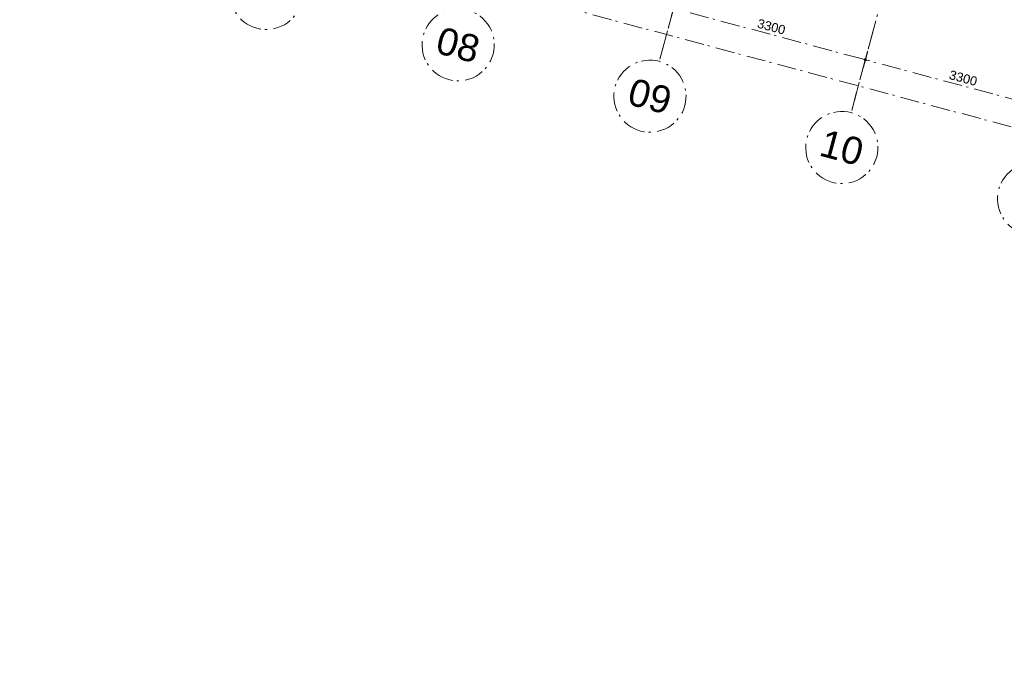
# Model space of a CAD drawing. Header units: millimetres. Extents: x -7616 to 74263, y -34032 to 21987.
# Tile 4 of 60: x 11335 to 27696, y -31533 to -20712. Entities that reach past the tile are written whole.
import ezdxf
from ezdxf.enums import TextEntityAlignment as Align

# ---------------------------------------------------------------- set-up
doc = ezdxf.new("R2010")
doc.units = ezdxf.units.MM
doc.header["$LTSCALE"] = 508
doc.header["$PDMODE"] = 1
doc.header["$PDSIZE"] = -2
doc.linetypes.add('Dash Style-6', pattern=[1.04164, 0.625, -0.20828, 0.06943, -0.13893])
doc.layers.get('0').update_dxf_attribs({"lineweight": 0})
doc.layers.get('DEFPOINTS').update_dxf_attribs({"lineweight": 0})
doc.layers.add('(00) tekening-stramien-algemeen', color=7, linetype='Dash Style-6', lineweight=0)
doc.layers.add('None', color=7, linetype='Continuous', lineweight=0)
doc.styles.add('Arial', font='Arial')
doc.styles.add('Helvetica', font='Helvetica')
doc.dimstyles.new('KE __', dxfattribs={"dimtxt": 151.308594, "dimasz": 50.074463, "dimexe": 125, "dimexo": 500, "dimgap": 25, "dimtad": 1, "dimdec": 1, "dimtxsty": 'Helvetica', "dimblk": 'DOT', "dimblk1": 'DOT', "dimblk2": 'DOT', "dimcen": 0, "dimdle": 100, "dimazin": 0, "dimtfac": 0.8, "dimtdec": 1, "dimtix": 1, "dimtmove": 0, "dimatfit": 0, "dimldrblk": 'DOT', "dimfxl": 150, "dimfxlon": 1, "dimfrac": 2, "dimtolj": 1, "dimarcsym": 0})

# ---------------------------------------------------------------- blocks, each defined once
blk = doc.blocks.new('_Dot')
at = {"color": 0, "linetype": 'ByBlock', "lineweight": -2}
blk.add_line((-0.5, 0), (-1, 0), dxfattribs=at)
at = {"color": 0, "linetype": 'ByBlock', "const_width": 0.5}
blk.add_lwpolyline([(-0.25, 0, 1), (0.25, 0, 1)], format="xyb", close=True, dxfattribs=at)
blk = doc.blocks.new('*D193')
at = {"layer": '(00) tekening-stramien-algemeen', "color": 0, "lineweight": -2, "transparency": 33554687}
for p, q in [((30055, -350), (30055, -625)), ((33355, -350), (33355, -625)), ((33305, -500), (30105, -500))]:
    blk.add_line(p, q, dxfattribs=at)
at = {"layer": 'DEFPOINTS', "color": 0, "transparency": 33554687}
for p in [(30055, 2779), (33355, 2779), (30055, -500)]:
    blk.add_point(p, dxfattribs=at)
at = {"layer": '(00) tekening-stramien-algemeen', "color": 0, "lineweight": -2, "xscale": 50.07446289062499, "yscale": 50.07446289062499, "zscale": 50.07446289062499, "rotation": 180}
blk.add_blockref('_Dot', (30055, -500), dxfattribs=at)
at = {"layer": '(00) tekening-stramien-algemeen', "color": 0, "lineweight": -2, "xscale": 50.07446289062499, "yscale": 50.07446289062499, "zscale": 50.07446289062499}
blk.add_blockref('_Dot', (33355, -500), dxfattribs=at)
at = {"layer": '(00) tekening-stramien-algemeen', "color": 0, "lineweight": 0, "transparency": 33554687, "insert": (31705, -374), "char_height": 151.3, "attachment_point": 5, "style": 'Helvetica'}
blk.add_mtext('\\A1;3300', dxfattribs=at)
blk = doc.blocks.new('*D194')
at = {"layer": '(00) tekening-stramien-algemeen', "color": 0, "lineweight": -2, "transparency": 33554687}
for p, q in [((26755, -350), (26755, -625)), ((30055, -350), (30055, -625)), ((30005, -500), (26805, -500))]:
    blk.add_line(p, q, dxfattribs=at)
at = {"layer": 'DEFPOINTS', "color": 0, "transparency": 33554687}
for p in [(26755, 2779), (30055, 2779), (26755, -500)]:
    blk.add_point(p, dxfattribs=at)
at = {"layer": '(00) tekening-stramien-algemeen', "color": 0, "lineweight": -2, "xscale": 50.07446289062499, "yscale": 50.07446289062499, "zscale": 50.07446289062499, "rotation": 180}
blk.add_blockref('_Dot', (26755, -500), dxfattribs=at)
at = {"layer": '(00) tekening-stramien-algemeen', "color": 0, "lineweight": -2, "xscale": 50.07446289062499, "yscale": 50.07446289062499, "zscale": 50.07446289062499}
blk.add_blockref('_Dot', (30055, -500), dxfattribs=at)
at = {"layer": '(00) tekening-stramien-algemeen', "color": 0, "lineweight": 0, "transparency": 33554687, "insert": (28405, -374), "char_height": 151.3, "attachment_point": 5, "style": 'Helvetica'}
blk.add_mtext('\\A1;3300', dxfattribs=at)
blk = doc.blocks.new('00-stramienbol')
at = {"layer": '(00) tekening-stramien-algemeen', "color": 2, "lineweight": 0, "transparency": 33554687, "flags": 128}
blk.add_lwpolyline([(0, 600), (59, 597), (117, 588), (174, 574), (230, 554), (283, 529), (333, 499), (381, 464), (424, 424), (464, 381), (499, 333), (529, 283), (554, 230), (574, 174), (588, 117), (597, 59), (600, 0), (597, -59), (588, -117), (574, -174), (554, -230), (529, -283), (499, -333), (464, -381), (424, -424), (381, -464), (333, -499), (283, -529), (230, -554), (174, -574), (117, -588), (59, -597), (0, -600), (-59, -597), (-117, -588), (-174, -574), (-230, -554), (-283, -529), (-333, -499), (-381, -464), (-424, -424), (-464, -381), (-499, -333), (-529, -283), (-554, -230), (-574, -174), (-588, -117), (-597, -59), (-600, 0), (-597, 59), (-588, 117), (-574, 174), (-554, 230), (-529, 283), (-499, 333), (-464, 381), (-424, 424), (-381, 464), (-333, 499), (-283, 529), (-230, 554), (-174, 574), (-117, 588), (-59, 597)], close=True, dxfattribs=at)
at = {"layer": '(00) tekening-stramien-algemeen', "color": 7, "linetype": 'Continuous', "lineweight": 0, "transparency": 33554687}
for p in [(0, 600), (-600, 0), (0, 0), (600, 0), (0, -600)]:
    blk.add_point(p, dxfattribs=at)
at = {"layer": '(00) tekening-stramien-algemeen', "color": 2, "transparency": 33554687, "style": 'Arial'}
blk.add_attdef('hoofdveld', text='', height=453, dxfattribs=at).set_placement((0, 0), align=Align.MIDDLE_CENTER)
at = {"layer": 'None', "color": 0, "flags": 1}
for tag, p in [('subveld_1', (-600, -1416)), ('subveld_2', (-600, -2231))]:
    blk.add_attdef(tag, p, '', height=453, dxfattribs=at)
blk = doc.blocks.new('*D205')
at = {"layer": '(00) tekening-stramien-algemeen', "color": 0, "lineweight": -2, "transparency": 33554687}
for p, q in [((67660, -14379), (67660, -14654)), ((67610, -14529), (-220, -14529)), ((-270, -14579), (-270, -14654))]:
    blk.add_line(p, q, dxfattribs=at)
at = {"layer": 'DEFPOINTS', "color": 0, "transparency": 33554687}
for p in [(67660, -11070), (-270, -14079), (-270, -14529)]:
    blk.add_point(p, dxfattribs=at)
at = {"layer": '(00) tekening-stramien-algemeen', "color": 0, "lineweight": -2, "xscale": 50.07446289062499, "yscale": 50.07446289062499, "zscale": 50.07446289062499, "rotation": 180}
blk.add_blockref('_Dot', (-270, -14529), dxfattribs=at)
at = {"layer": '(00) tekening-stramien-algemeen', "color": 0, "lineweight": -2, "xscale": 50.07446289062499, "yscale": 50.07446289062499, "zscale": 50.07446289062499}
blk.add_blockref('_Dot', (67660, -14529), dxfattribs=at)
at = {"layer": '(00) tekening-stramien-algemeen', "color": 0, "lineweight": 0, "transparency": 33554687, "insert": (33695, -14428), "char_height": 151.3, "attachment_point": 5, "style": 'Helvetica'}
blk.add_mtext('\\A1;67930', dxfattribs=at)
blk = doc.blocks.new('stramien langs gevel blok B')
at = {"layer": '(00) tekening-stramien-algemeen', "color": 2, "lineweight": 0, "transparency": 33554687}
for p, q in [((26755, 0), (26755, -1411.1)), ((30055, 0), (30055, -1411.1))]:
    blk.add_line(p, q, dxfattribs=at)
at = {"layer": '(00) tekening-stramien-algemeen', "color": 2}
ref = blk.add_blockref('00-stramienbol', (20155, -2011.2), dxfattribs=dict(at, rotation=180))
ref.add_attrib('hoofdveld', '07', dxfattribs={"color": 2, "transparency": 33554687, "height": 453.1, "style": 'Arial'}).set_placement((20155, -2011.2), align=Align.MIDDLE_CENTER)
ref = blk.add_blockref('00-stramienbol', (23455, -2011.2), dxfattribs=dict(at, rotation=180))
ref.add_attrib('hoofdveld', '08', dxfattribs={"color": 2, "transparency": 33554687, "height": 453.1, "style": 'Arial'}).set_placement((23455, -2011.2), align=Align.MIDDLE_CENTER)
ref = blk.add_blockref('00-stramienbol', (26755, -2011.2), dxfattribs=dict(at, rotation=180))
ref.add_attrib('hoofdveld', '09', dxfattribs={"color": 2, "transparency": 33554687, "height": 453.1, "style": 'Arial'}).set_placement((26755, -2011.2), align=Align.MIDDLE_CENTER)
ref = blk.add_blockref('00-stramienbol', (30055, -2011.2), dxfattribs=dict(at, rotation=180))
ref.add_attrib('hoofdveld', '10', dxfattribs={"color": 2, "transparency": 33554687, "height": 453.1, "style": 'Arial'}).set_placement((30055, -2011.2), align=Align.MIDDLE_CENTER)
ref = blk.add_blockref('00-stramienbol', (33355, -2011.2), dxfattribs=dict(at, rotation=180))
ref.add_attrib('hoofdveld', '11', dxfattribs={"color": 2, "transparency": 33554687, "height": 453.1, "style": 'Arial'}).set_placement((33355, -2011.2), align=Align.MIDDLE_CENTER)
at = {"layer": '(00) tekening-stramien-algemeen', "color": 2, "lineweight": 0, "transparency": 33554687}
for base, p1, p2, picture, middle in [((26755, -500), (30055, 2778.8), (26755, 2778.8), '*D194', (28405, -374.3)), ((30055, -500), (33355, 2778.8), (30055, 2778.8), '*D193', (31705, -374.3))]:
    dim = blk.add_linear_dim(base=base, p1=p1, p2=p2, dimstyle='KE __', override={"dimgap": 50, "dimdec": 0, "dimpost": '<>', "dimtxsty": 'Helvetica', "dimtmove": 2}, dxfattribs=at)
    dim.commit()
    dim.dimension.update_dxf_attribs({"geometry": picture, "text_midpoint": middle})
blk = doc.blocks.new('Stramien blok B')
at = {"layer": '(00) tekening-stramien-algemeen', "color": 2, "lineweight": 0, "transparency": 33554687}
for p, q in [((26755, 1407.7), (26755, -14990)), ((30055, 1407.7), (30055, -14990))]:
    blk.add_line(p, q, dxfattribs=at)
at = {"layer": 'None', "color": 17, "transparency": 33554687}
blk.add_blockref('stramien langs gevel blok B', (0, -13578.9), dxfattribs=at)
at = {"layer": '(00) tekening-stramien-algemeen', "color": 2, "lineweight": 0, "transparency": 33554687}
dim = blk.add_linear_dim(base=(-270, -14528.9), p1=(67660, -11070), p2=(-270, -14078.9), dimstyle='KE __', override={"dimgap": 25, "dimdec": 0, "dimpost": '<>', "dimtxsty": 'Helvetica', "dimtmove": 2}, dxfattribs=at)
dim.commit()
dim.dimension.update_dxf_attribs({"geometry": '*D205', "text_midpoint": (33695, -14428.2)})

msp = doc.modelspace()

# ---------------------------------------------------------------- block references
at = {"layer": 'None', "color": 17, "transparency": 33554687, "rotation": 344.9999645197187}
msp.add_blockref('Stramien blok B', (0, 0), dxfattribs=at)

doc.saveas('drawing.dxf')
